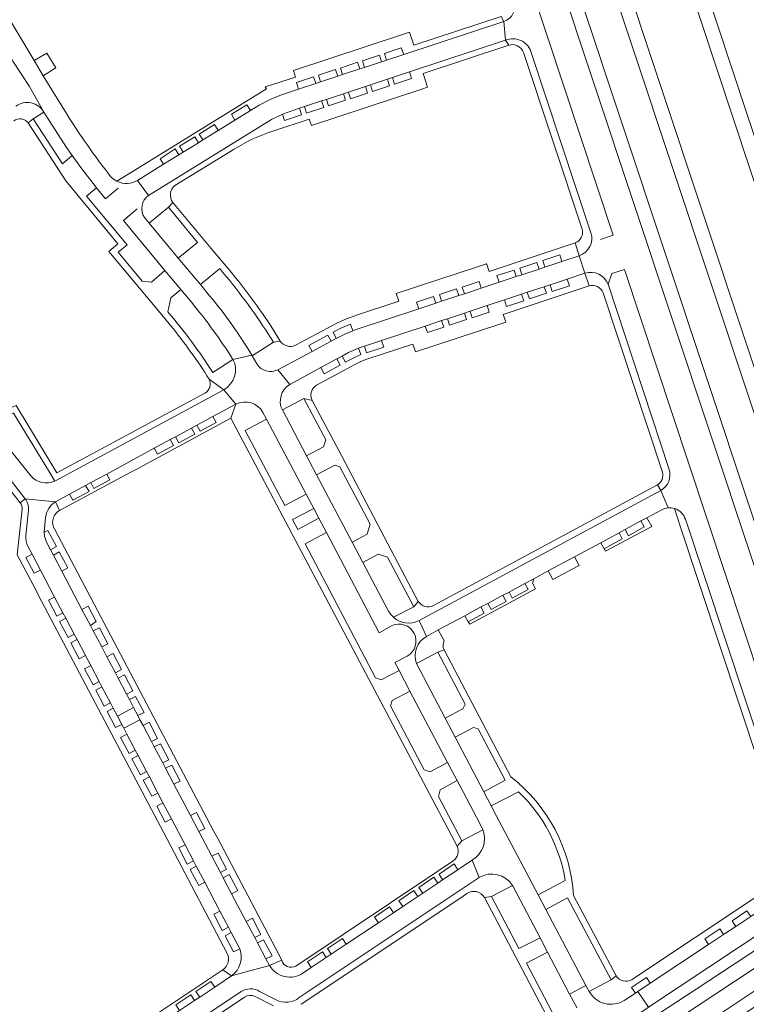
# Model space of a CAD drawing. Header units: metres. Extents: x 166325 to 190320, y 381923 to 404576.
# Tile 69 of 256: x 170916 to 171094, y 385464 to 385706. Entities that reach past the tile are written whole.
import ezdxf

# ---------------------------------------------------------------- set-up
doc = ezdxf.new("R2010")
doc.units = ezdxf.units.M
doc.layers.add('B-WE-VH-VERHARDING_ASFALT-GV', color=8, linetype='Continuous', lineweight=18)
doc.layers.add('B-WE-VH-VERHARDING_BETONSTRAATSTEEN-GV', color=8, linetype='Continuous', lineweight=18)

msp = doc.modelspace()

# ---------------------------------------------------------------- linework, layer by layer
at = {"layer": 'B-WE-VH-VERHARDING_ASFALT-GV', "flags": 128}
for points in [[(171046.282, 385814.873), (171106.428, 385632.936), (171137.475, 385538.925), (171140.676, 385529.233), (171144.294, 385529.395), (171142.959, 385533.437), (171097.335, 385671.572), (171049.865, 385815.295)], [(171027.772, 385813.285), (171123.046, 385526.409), (171124.451, 385522.177), (171127.426, 385524.497), (171124.19, 385534.236), (171031.416, 385813.412)], [(171018.37, 385804.178), (171113.474, 385517.797), (171113.966, 385515.893), (171118.231, 385516.843)], [(171116.926, 385518.399), (171115.187, 385523.635), (171021.646, 385805.277)], [(171050.552, 385443.516), (171051.836, 385444.355), (171054.055, 385445.806), (171058.259, 385448.555), (171065.657, 385453.392), (171068.142, 385455.017), (171070.377, 385456.478), (171071.653, 385457.313), (171105.092, 385479.493), (171107.838, 385481.606), (171110.068, 385483.53), (171110.289, 385483.684), (171109.438, 385488.577), (171108.204, 385486.913)], [(171103.762, 385482.84), (171081.331, 385468.009), (171069.673, 385460.434), (171068.288, 385459.513), (171066.098, 385458.082), (171063.579, 385456.394), (171056.315, 385451.632), (171052.064, 385448.828), (171049.871, 385447.359), (171048.544, 385446.484), (170966.05, 385391.318), (170964.437, 385390.244), (170962.214, 385388.763), (170959.71, 385387.096), (170954.947, 385383.923), (170956.959, 385381.132), (170961.072, 385383.873), (170964.592, 385386.219), (170966.367, 385387.403), (170967.887, 385388.416), (171019.162, 385422.593), (171025.843, 385427.046), (171050.552, 385443.516)]]:
    msp.add_lwpolyline(points, dxfattribs=at)
msp.add_lwpolyline([(171115.056, 385476.684), (171113.145, 385479.504), (171104.555, 385473.591), (171079.112, 385456.614), (171080.941, 385453.921)], close=True, dxfattribs=at)
at = {"layer": 'B-WE-VH-VERHARDING_BETONSTRAATSTEEN-GV', "flags": 128}
for points in [[(171057.837, 385651.807), (171060.962, 385652.876), (171024.822, 385762.198)], [(170892.951, 385729.137), (170893.362, 385728.481), (170895.772, 385725.261), (170897.017, 385723.482), (170905.154, 385710.246), (170913.608, 385696.127), (170913.959, 385695.455), (170918.017, 385689.26), (170921.525, 385682.947), (170927.101, 385674.353), (170928.5, 385672.35), (170930.577, 385669.455), (170934.398, 385664.471), (170936.606, 385661.758), (170939.768, 385664.382)], [(170927.05, 385682.65), (170921.332, 385691.92), (170919.131, 385695.605), (170908.779, 385712.927), (170908.292, 385714.022), (170908.048, 385715.194)], [(171034.223, 385705.221), (171033.537, 385706.448), (171012.141, 385699.382), (171011.096, 385702.605), (171009.622, 385702.118), (170982.64, 385693.202), (170983.14, 385691.592), (170975.761, 385689.168), (170976.023, 385688.675), (170942.316, 385667.838), (170939.43, 385666.054)], [(170944.502, 385666.271), (170950.852, 385670.203), (170949.981, 385671.561), (170953.702, 385673.956), (170954.586, 385672.515), (170955.685, 385673.195), (170954.779, 385674.613), (170958.527, 385676.949), (170959.405, 385675.499), (170960.501, 385676.177), (170959.602, 385677.61), (170963.349, 385679.926), (170964.248, 385678.498), (170968.334, 385681.028), (170967.477, 385682.47), (170971.216, 385684.803), (170972.11, 385683.367), (170974.265, 385684.701), (170976.916, 385686.094), (170979.692, 385687.24), (170983.914, 385688.634), (170983.386, 385690.246), (170987.573, 385691.628), (170988.108, 385690.017), (170989.317, 385690.415), (170988.789, 385692.028), (170992.963, 385693.416), (170993.502, 385691.795), (170994.708, 385692.193), (170994.169, 385693.804), (170998.346, 385695.199), (170998.887, 385693.571), (171000.091, 385693.968), (170999.558, 385695.592), (171003.757, 385696.97), (171004.257, 385695.342), (171005.479, 385695.745), (171004.951, 385697.36), (171009.042, 385698.764), (171009.664, 385697.125), (171034.223, 385705.221)], [(171033.537, 385706.448), (171034.223, 385705.221)], [(171034.223, 385705.221), (171034.632, 385700.601)], [(171014.09, 385688.609), (171015.514, 385689.078), (171014.397, 385692.474), (171035.388, 385699.405), (171034.632, 385700.601), (171011.074, 385692.833), (171011.601, 385691.211), (171007.432, 385689.843), (171006.911, 385691.462), (171005.691, 385691.06), (171006.221, 385689.446), (171002.042, 385688.056), (171001.493, 385689.676), (171000.297, 385689.282), (171000.827, 385687.663), (170996.636, 385686.277), (170996.115, 385687.904), (170994.911, 385687.508), (170995.436, 385685.886), (170991.251, 385684.522), (170990.715, 385686.125), (170989.5, 385685.724), (170990.068, 385684.112), (170985.86, 385682.73), (170985.325, 385684.349), (170984.129, 385683.955), (170984.664, 385682.344), (170980.475, 385680.947), (170979.936, 385682.508), (170977.292, 385681.21), (170947.189, 385662.573)], [(171034.632, 385700.601), (171035.388, 385699.405)], [(171040.811, 385697.874), (171055.525, 385653.44)], [(170921.525, 385682.947), (170918.017, 385689.26), (170913.959, 385695.455)], [(171039.035, 385697.605), (171053.332, 385654.324)], [(170977.621, 385678.364), (170986.548, 385681.286), (170987.044, 385679.689), (171014.09, 385688.609)], [(170917.67, 385680.343), (170918.944, 385681.325), (170921.525, 385682.947)], [(170928.5, 385672.35), (170926.078, 385670.32), (170918.944, 385681.325), (170917.67, 385680.343), (170926.935, 385666.133), (170939.674, 385650.683), (170937.46, 385648.86), (170950.797, 385632.837), (170952.544, 385630.738)], [(170953.621, 385664.971), (170968.124, 385673.915)], [(170951.917, 385634.031), (170952.599, 385637.471), (170955.038, 385639.553), (170951.193, 385644.164), (170947.862, 385641.353), (170945.618, 385641.578), (170939.717, 385648.649), (170941.926, 385650.454), (170931.961, 385662.382), (170934.398, 385664.471), (170930.577, 385669.455), (170928.5, 385672.35)], [(170939.43, 385666.054), (170938.602, 385666.564), (170937.881, 385667.218)], [(170947.189, 385662.573), (170944.502, 385666.271)], [(170944.422, 385659.282), (170941, 385656.439)], [(170946.188, 385657.162), (170947.318, 385655.804), (170952.027, 385659.665), (170953.123, 385660.868)], [(170962.889, 385649.096), (170953.123, 385660.868), (170952.027, 385659.665), (170959.151, 385651.077), (170954.46, 385647.219), (170959.863, 385640.724), (170964.598, 385644.655)], [(170962.122, 385638.004), (170959.863, 385640.724), (170954.46, 385647.219), (170947.318, 385655.804), (170946.188, 385657.162)], [(170941, 385656.439), (170951.193, 385644.164), (170955.038, 385639.553), (170957.744, 385636.302)], [(171017.545, 385636.187), (171018.925, 385636.642), (171018.404, 385638.26), (171022.595, 385639.655), (171023.128, 385638.031), (171024.53, 385638.494), (171023.981, 385640.107), (171028.178, 385641.493), (171028.653, 385639.856), (171033.03, 385641.301), (171032.507, 385642.919), (171036.701, 385644.29), (171037.235, 385642.69), (171038.624, 385643.149), (171038.114, 385644.769), (171042.306, 385646.154), (171042.825, 385644.536), (171044.223, 385644.998), (171043.711, 385646.618), (171047.912, 385647.989), (171048.409, 385646.38), (171052.63, 385647.775), (171051.682, 385650.918), (171030.621, 385643.963), (171029.967, 385645.853), (171029.906, 385645.832), (171028.487, 385645.338), (171007.839, 385638.536), (171008.473, 385636.634), (170998.134, 385633.228), (170995.276, 385632.191), (170993.456, 385631.392), (170983.126, 385625.858)], [(171051.682, 385650.918), (171052.63, 385647.775)], [(170966.176, 385645.219), (170962.889, 385649.096)], [(171052.63, 385647.775), (171054.058, 385643.501)], [(171033.186, 385631.056), (171034.65, 385631.54), (171034.699, 385631.557), (171034.035, 385633.414), (171055.071, 385640.385), (171054.058, 385643.501), (171049.706, 385642.062), (171050.238, 385640.46), (171046.056, 385639.056), (171045.5, 385640.672), (171044.101, 385640.209), (171044.647, 385638.603), (171040.455, 385637.211), (171039.921, 385638.828), (171038.51, 385638.362), (171039.059, 385636.76), (171034.852, 385635.363), (171034.318, 385636.975), (171030.104, 385635.593), (171030.565, 385633.953), (171026.457, 385632.602), (171025.956, 385634.219), (171024.54, 385633.75), (171025.057, 385632.141), (171020.871, 385630.77), (171020.349, 385632.361), (171018.948, 385631.897), (171019.474, 385630.292), (171015.473, 385628.976), (171014.951, 385630.573), (171004.257, 385627.031), (171004.765, 385625.42), (171000.561, 385624.039), (171000.024, 385625.629), (170998.616, 385625.127), (170999.161, 385623.551), (170997.115, 385622.64), (170995.386, 385621.701), (170994.572, 385623.196), (170993.28, 385622.496), (170994.08, 385621.015), (170990.203, 385618.892), (170989.399, 385620.393), (170981.732, 385616.24)], [(171054.058, 385643.501), (171055.071, 385640.385)], [(171063.753, 385644.432), (171060.651, 385643.402), (171059.7, 385640.796), (171074.699, 385595.436)], [(171059.7, 385640.796), (171060.651, 385643.402)], [(171107.828, 385511.17), (171106.96, 385513.795), (171106.336, 385515.682), (171079.424, 385597.051), (171063.753, 385644.432)], [(171074.699, 385595.436), (171059.7, 385640.796)], [(170978.841, 385619.854), (170987.247, 385624.364), (170986.425, 385625.831), (170991.073, 385628.354), (170991.861, 385626.854), (170992.977, 385627.465), (170993.137, 385627.553), (170992.364, 385629.062), (170994.252, 385630.046), (170996.591, 385631.005), (170997.165, 385629.422), (170997.499, 385629.549), (171013.342, 385634.799), (171012.809, 385636.399), (171016.99, 385637.795), (171017.545, 385636.187)], [(171058.5, 385638.69), (171073.023, 385594.733)], [(170988.307, 385616.079), (170997.818, 385621.228), (170999.15, 385621.863), (171000.595, 385622.42), (171011.897, 385626.127), (171012.53, 385624.222), (171033.186, 385631.056)], [(170976.492, 385628.64), (170977.767, 385626.59), (170979.435, 385626.884), (170977.781, 385629.595)], [(170979.435, 385626.884), (170977.767, 385626.59), (170972.575, 385623.259), (170973.684, 385621.276)], [(170967.847, 385622.405), (170972.482, 385623.427)], [(170973.684, 385621.276), (170972.575, 385623.259), (170972.482, 385623.427), (170967.847, 385622.405)], [(170967.847, 385622.405), (170962.898, 385619.17)], [(170981.732, 385616.24), (170978.841, 385619.854)], [(170906.899, 385605.066), (170906.463, 385606.131), (170908.25, 385606.858), (170914.106, 385609.241), (170922.884, 385594.728), (170924.185, 385592.578), (170965.605, 385614.969), (170962.016, 385617.527)], [(170962.016, 385617.527), (170965.605, 385614.969)], [(170961.078, 385614.18), (170924.702, 385594.561), (170914.731, 385611.078), (170910.951, 385609.543), (170909.346, 385611.565), (170908.442, 385610.884), (170909.864, 385609.102), (170884.804, 385598.929), (170883.274, 385598.307), (170882.464, 385597.978), (170865.99, 385591.298)], [(170952.485, 385602.724), (170953.785, 385603.427), (170957.69, 385605.539), (170959.009, 385606.252), (170962.91, 385608.361), (170968.543, 385611.407), (170965.605, 385614.969), (170924.185, 385592.578)], [(170965.605, 385614.969), (170968.543, 385611.407)], [(170968.543, 385611.407), (170967.358, 385608.004), (171022.744, 385503.089), (171023.904, 385504.361), (171018.187, 385515.248), (171018.582, 385516.9), (171022.75, 385519.167), (171020.413, 385523.602), (171016.175, 385521.321), (171014.685, 385521.834), (171006.427, 385537.446), (171006.83, 385538.782), (171011.19, 385541.099), (171008.529, 385546.147), (171004.155, 385543.873), (171002.76, 385544.372), (170985.52, 385577.174), (170990.723, 385579.928), (170988.861, 385583.461), (170983.693, 385580.706), (170982.386, 385583.146), (170987.621, 385585.813)], [(170979.939, 385610.022), (170985.194, 385612.819), (170987.266, 385612.334)], [(170987.621, 385585.813), (170985.745, 385589.373), (170980.548, 385586.565), (170970.84, 385604.972), (170976.066, 385607.734), (170975.192, 385609.392)], [(170975.192, 385609.392), (170976.066, 385607.734), (170985.745, 385589.373), (170987.621, 385585.813), (170988.861, 385583.461), (170990.723, 385579.928), (171003.644, 385555.416), (171006.702, 385557.1)], [(171007.122, 385559.201), (171006.487, 385559.881), (171005.973, 385560.659), (171001.237, 385569.642), (170999.653, 385572.648), (170997.041, 385577.601), (170988.343, 385594.099), (170985.89, 385598.752), (170979.939, 385610.022)], [(170908.941, 385598.466), (170916.96, 385588.204), (170924.345, 385587.506), (170927.81, 385589.38), (170931.724, 385591.497), (170933.015, 385592.195), (170936.912, 385594.302), (170948.585, 385600.615), (170952.485, 385602.724)], [(170918.327, 385593.816), (170911.512, 385602.445)], [(170908.284, 385596.74), (170915.756, 385587.215)], [(170915.756, 385587.215), (170916.96, 385588.204), (170908.941, 385598.466)], [(171013.413, 385558.378), (171072.659, 385590.274)], [(171074.396, 385586.005), (171072.659, 385590.274), (171013.413, 385558.378), (171015.239, 385554.502), (171018.114, 385556.092), (171024.659, 385559.572), (171028.578, 385561.73), (171030.249, 385562.58), (171033.965, 385564.575), (171035.453, 385565.377), (171039.331, 385567.499), (171041.509, 385568.632), (171045.084, 385570.555), (171051.489, 385573.997)], [(171072.659, 385590.274), (171071.801, 385591.613), (171016.96, 385562.073)], [(171071.801, 385591.613), (171072.659, 385590.274)], [(171072.659, 385590.274), (171074.396, 385586.005)], [(170916.96, 385588.204), (170915.756, 385587.215)], [(170924.345, 385587.506), (170916.96, 385588.204)], [(170925.367, 385585.333), (170924.345, 385587.506)], [(170916.21, 385585.712), (170914.993, 385574.522), (170919.529, 385565.915), (170920.167, 385564.703), (170938.005, 385530.797), (170950.813, 385506.506), (170951.726, 385504.775), (170966.45, 385476.755)], [(170917.096, 385579.191), (170917.772, 385585.474)], [(171051.489, 385573.997), (171057.934, 385577.458), (171062.404, 385579.864), (171063.882, 385580.679), (171067.747, 385582.807), (171069.248, 385583.593), (171072.863, 385585.536), (171072.885, 385585.548)], [(171075.992, 385585.842), (171077.483, 385581.305), (171101.45, 385508.801)], [(170921.955, 385583.611), (170921.589, 385580.011), (170922.541, 385580.434), (170924.626, 385576.54), (170923.149, 385575.753), (170923.85, 385574.422), (170925.315, 385575.223), (170927.4, 385571.276), (170925.917, 385570.496), (170930.86, 385561.108), (170932.352, 385561.875), (170934.356, 385558.165), (170932.929, 385557.179), (170933.628, 385555.85), (170935.125, 385556.629), (170937.186, 385552.703), (170935.695, 385551.925), (170936.971, 385549.502), (170938.472, 385550.282), (170940.528, 385546.35), (170939.043, 385545.566), (170939.74, 385544.242), (170941.242, 385545.058), (170943.301, 385541.125), (170941.799, 385540.331), (170942.487, 385539.025), (170943.987, 385539.804), (170946.06, 385535.877), (170944.554, 385535.099), (170945.067, 385534.091), (170945.832, 385532.638), (170947.316, 385533.454), (170949.378, 385529.514), (170947.894, 385528.719), (170948.578, 385527.42), (170950.088, 385528.201), (170952.136, 385524.278), (170950.645, 385523.492), (170951.334, 385522.184), (170952.837, 385522.976), (170954.915, 385519.033), (170953.4, 385518.257), (170957.433, 385510.594), (170958.953, 385511.361), (170960.975, 385507.396), (170959.501, 385506.666), (170962.689, 385500.607), (170964.196, 385501.374), (170966.245, 385497.427), (170964.758, 385496.676), (170965.447, 385495.367), (170966.946, 385496.161), (170969.014, 385492.21), (170967.523, 385491.423), (170971.099, 385484.627), (170972.605, 385485.417), (170974.676, 385481.481), (170973.166, 385480.7), (170973.854, 385479.394), (170975.34, 385480.17), (170977.442, 385476.24), (170975.916, 385475.476), (170976.791, 385473.812), (170979.79, 385475.136), (170964.017, 385505.115)], [(170925.917, 385570.496), (170923.85, 385574.422), (170923.149, 385575.753), (170922.177, 385577.598), (170921.68, 385579.089), (170921.589, 385580.011), (170921.955, 385583.611)], [(171103.189, 385509.264), (171078.65, 385583.205)], [(170964.017, 385505.115), (170963.103, 385506.849), (170947.559, 385536.347), (170924.185, 385580.697)], [(170964.664, 385487.184), (170960.937, 385494.267), (170959.444, 385493.483), (170957.381, 385497.4), (170958.867, 385498.201), (170958.183, 385499.502), (170956.656, 385498.71), (170954.601, 385502.655), (170956.114, 385503.433), (170952.785, 385509.761), (170951.271, 385508.979), (170949.208, 385512.893), (170950.705, 385513.712), (170949.441, 385516.115), (170947.94, 385515.337), (170945.86, 385519.267), (170947.369, 385520.053), (170946.686, 385521.352), (170945.167, 385520.601), (170943.099, 385524.487), (170944.613, 385525.292), (170943.931, 385526.588), (170942.395, 385525.781), (170940.332, 385529.727), (170941.866, 385530.513), (170941.08, 385532.005), (170940.59, 385532.945), (170939.077, 385532.172), (170936.993, 385536.09), (170938.521, 385536.876), (170937.824, 385538.2), (170936.328, 385537.393), (170934.267, 385541.35), (170935.755, 385542.131), (170935.077, 385543.419), (170933.565, 385542.643), (170931.47, 385546.574), (170932.996, 385547.372), (170931.721, 385549.796), (170930.212, 385548.991), (170928.142, 385552.919), (170929.659, 385553.711), (170928.961, 385555.038), (170927.454, 385554.239), (170925.387, 385558.185), (170926.894, 385558.965), (170926.21, 385560.264), (170924.699, 385559.485), (170922.643, 385563.412), (170924.166, 385564.148), (170920.716, 385570.7), (170919.188, 385569.97), (170917.141, 385573.872), (170918.628, 385574.667), (170917.614, 385576.593)], [(170917.614, 385576.593), (170918.628, 385574.667), (170920.716, 385570.7), (170924.166, 385564.148), (170926.21, 385560.264), (170926.894, 385558.965), (170928.961, 385555.038), (170929.659, 385553.711), (170931.721, 385549.796), (170932.996, 385547.372), (170935.077, 385543.419), (170935.755, 385542.131), (170937.824, 385538.2), (170938.521, 385536.876), (170939.529, 385534.962), (170943.51, 385537.081), (170942.487, 385539.025), (170941.799, 385540.331), (170939.74, 385544.242), (170939.043, 385545.566), (170936.971, 385549.502), (170935.695, 385551.925), (170933.628, 385555.85), (170932.929, 385557.179), (170930.86, 385561.108), (170925.917, 385570.496)], [(171013.24, 385563.061), (171012.122, 385561.738), (171007.122, 385559.201)], [(171015.239, 385554.502), (171013.413, 385558.378)], [(171019.56, 385553.441), (171018.114, 385556.092), (171015.239, 385554.502)], [(171012.765, 385547.835), (171017.994, 385550.63), (171019.532, 385551.193)], [(171019.532, 385551.193), (171017.994, 385550.63), (171024.725, 385537.872), (171024.17, 385536.728), (171019.79, 385534.423), (171022.246, 385529.772), (171026.726, 385532.156), (171027.923, 385531.814), (171031.257, 385525.446), (171034.516, 385519.254), (171029.251, 385516.433), (171031.121, 385512.959), (171037.754, 385516.441)], [(171035.925, 385520.066), (171032.444, 385526.608), (171019.532, 385551.193)], [(171010.524, 385549.672), (171007.491, 385548.117), (171008.529, 385546.147), (171011.19, 385541.099), (171020.413, 385523.602), (171022.75, 385519.167), (171028.282, 385508.674), (171029.053, 385507.084)], [(171036.307, 385493.46), (171036.44, 385493.237), (171036.563, 385493.009), (171043.049, 385480.656), (171044.903, 385477.126), (171050.295, 385466.858), (171054.308, 385468.966), (171044.494, 385487.577), (171042.61, 385491.149), (171032.346, 385510.64), (171031.121, 385512.959), (171029.251, 385516.433), (171022.246, 385529.772), (171019.79, 385534.423), (171012.765, 385547.835)], [(170959.501, 385506.666), (170957.433, 385510.594), (170953.4, 385518.257), (170951.334, 385522.184), (170950.645, 385523.492), (170948.578, 385527.42), (170947.894, 385528.719), (170945.832, 385532.638), (170945.067, 385534.091), (170941.08, 385532.005), (170941.866, 385530.513), (170943.931, 385526.588), (170944.613, 385525.292), (170946.686, 385521.352), (170947.369, 385520.053), (170949.441, 385516.115), (170950.705, 385513.712), (170952.785, 385509.761), (170956.114, 385503.433), (170958.183, 385499.502), (170958.867, 385498.201), (170960.937, 385494.267), (170964.664, 385487.184), (170966.732, 385483.254), (170967.421, 385481.943), (170969.489, 385477.972)], [(170967.511, 385471.308), (170976.791, 385473.812), (170975.916, 385475.476), (170973.854, 385479.394), (170973.166, 385480.7), (170971.099, 385484.627), (170967.523, 385491.423), (170965.447, 385495.367), (170964.758, 385496.676), (170962.689, 385500.607), (170959.501, 385506.666)], [(171029.053, 385507.084), (171023.904, 385504.361), (171022.744, 385503.089)], [(171021.786, 385499.493), (171017.998, 385496.959), (170983.204, 385473.718)], [(171025.929, 385493.93), (171028.164, 385495.423), (171026.394, 385499.654), (171023.815, 385497.922), (171022.916, 385497.321), (171019.204, 385494.84), (171018.004, 385494.038), (171014.323, 385491.577), (171013.091, 385490.754), (171009.421, 385488.301), (171007.136, 385486.774), (171003.471, 385484.325), (170995.604, 385479.067), (170991.932, 385476.613), (170990.696, 385475.786), (170987.025, 385473.332), (170984.986, 385471.97)], [(170984.986, 385471.97), (170987.025, 385473.332), (170986.083, 385474.762), (170989.768, 385477.226), (170990.696, 385475.786), (170991.932, 385476.613), (170990.996, 385478.034), (170994.681, 385480.499), (170995.604, 385479.067), (171003.471, 385484.325), (171002.533, 385485.733), (171006.206, 385488.214), (171007.136, 385486.774), (171009.421, 385488.301), (171008.467, 385489.724), (171012.155, 385492.188), (171013.091, 385490.754), (171014.323, 385491.577), (171013.387, 385493.004), (171017.072, 385495.459), (171018.004, 385494.038), (171019.204, 385494.84), (171018.307, 385496.229), (171021.993, 385498.745), (171022.916, 385497.321)], [(171022.916, 385497.321), (171023.815, 385497.922), (171026.394, 385499.654)], [(171026.394, 385499.654), (171028.164, 385495.423)], [(171028.164, 385495.423), (171025.929, 385493.93), (170984.093, 385465.971)], [(170984.093, 385465.971), (171025.929, 385493.93)], [(171029.434, 385490.506), (171031.167, 385490.744), (171036.307, 385493.46)], [(171049.245, 385494.674), (171042.61, 385491.149), (171044.494, 385487.577), (171049.75, 385490.408), (171060.449, 385470.295), (171061.733, 385471.341), (171051.267, 385490.997)], [(170984.526, 385464.336), (171023.892, 385490.626)], [(171023.892, 385490.626), (171025.086, 385491.472)], [(171095.902, 385490.611), (171065.964, 385470.665), (171065.52, 385470.368)], [(170969.489, 385477.972), (170967.955, 385477.227), (170965.895, 385481.148), (170967.421, 385481.943), (170966.732, 385483.254), (170965.232, 385482.457), (170963.161, 385486.39), (170964.664, 385487.184)], [(171096.335, 385486.995), (171094.669, 385485.885), (171090.991, 385483.436), (171088.022, 385481.459), (171084.329, 385479), (171070.063, 385469.499), (171067.033, 385467.45), (171069.607, 385463.61), (171099.137, 385483.224)], [(171084.329, 385479), (171083.421, 385480.399), (171087.079, 385482.849), (171088.022, 385481.459), (171090.991, 385483.436), (171090.093, 385484.791), (171093.734, 385487.269), (171094.669, 385485.885), (171096.335, 385486.995)], [(171063.662, 385465.277), (171066.398, 385467.059), (171065.462, 385468.458), (171069.138, 385470.903), (171070.063, 385469.499), (171084.329, 385479)], [(170976.791, 385473.812), (170967.511, 385471.308), (170963.385, 385468.553), (170959.69, 385466.086), (170958.433, 385465.233), (170954.754, 385462.779), (170939.081, 385452.327), (170935.389, 385449.865), (170934.165, 385449.048), (170930.485, 385446.594), (170928.32, 385445.137), (170925.37, 385443.151), (170927.747, 385439.31), (170930.825, 385441.368), (170969.846, 385467.451)], [(170979.79, 385475.136), (170976.791, 385473.812)], [(170965.403, 385472.821), (170967.511, 385471.308)], [(171061.733, 385471.341), (171060.449, 385470.295), (171055.088, 385467.486)], [(171055.088, 385467.486), (171054.308, 385468.966), (171050.295, 385466.858), (171052.026, 385463.561), (171052.073, 385463.47)], [(170969.846, 385467.451), (170930.825, 385441.368), (170927.747, 385439.31), (170931.168, 385439.676), (170970.64, 385466.101)], [(170973.289, 385466.269), (170977.776, 385463.982)], [(170974.353, 385467.505), (170978.399, 385465.432)], [(171064.618, 385460.261), (171066.863, 385461.758), (171068.197, 385462.674), (171069.607, 385463.61), (171067.033, 385467.45), (171066.398, 385467.059), (171063.662, 385465.277)]]:
    msp.add_lwpolyline(points, dxfattribs=at)
at = {"layer": 'B-WE-VH-VERHARDING_BETONSTRAATSTEEN-GV'}
for points in [[(171036.756, 385710.229, -0.4083081), (171034.223, 385705.221)], [(171040.811, 385697.874, 0.4295548), (171034.632, 385700.601)], [(171035.388, 385699.405, -0.4006527), (171039.035, 385697.605)], [(170921.525, 385682.947, 0.450846), (170914.678, 385684.442)], [(170914.173, 385680.849, -0.4146012), (170917.67, 385680.343)], [(170937.881, 385667.218, -0.0253315), (170927.05, 385682.65)], [(170968.124, 385673.915, -0.0571167), (170977.621, 385678.364)], [(170944.502, 385666.271, -0.2565069), (170939.43, 385666.054)], [(170953.123, 385660.868, -0.4130886), (170953.621, 385664.971)], [(170947.189, 385662.573, 0.4134042), (170946.188, 385657.162)], [(171053.332, 385654.324, -0.3835656), (171051.682, 385650.918)], [(171055.525, 385653.44, -0.4050903), (171052.63, 385647.775)], [(170977.781, 385629.595, 0.0317742), (170966.176, 385645.219)], [(170964.598, 385644.655, -0.0321215), (170976.492, 385628.64)], [(171054.058, 385643.501, -0.3985807), (171059.7, 385640.796)], [(171055.071, 385640.385, -0.400261), (171058.5, 385638.69)], [(170972.482, 385623.427, 0.0374974), (170962.122, 385638.004)], [(170957.744, 385636.302, -0.0312081), (170967.847, 385622.405)], [(170962.898, 385619.17, 0.035784), (170951.917, 385634.031)], [(170952.544, 385630.738, -0.0308196), (170962.016, 385617.527)], [(170983.126, 385625.858, -0.3770253), (170979.435, 385626.884)], [(170965.605, 385614.969, 0.4098379), (170967.847, 385622.405)], [(170973.684, 385621.276, 0.3837203), (170978.841, 385619.854)], [(170962.016, 385617.527, -0.3872597), (170961.078, 385614.18)], [(170979.939, 385610.022, -0.3937233), (170981.732, 385616.24)], [(170987.266, 385612.334, -0.3961171), (170988.307, 385616.079)], [(170968.543, 385611.407, -0.4054545), (170975.192, 385609.392)], [(171073.023, 385594.733, -0.339318), (171071.801, 385591.613)], [(171074.699, 385595.436, -0.3459625), (171072.659, 385590.274)], [(170924.185, 385592.578, -0.327274), (170918.327, 385593.816)], [(170915.756, 385587.215, -0.159931), (170916.21, 385585.712)], [(170917.772, 385585.474, 0.1848199), (170916.96, 385588.204)], [(170924.345, 385587.506, 0.2228304), (170921.955, 385583.611)], [(170924.185, 385580.697, -0.4330717), (170925.367, 385585.333)], [(171072.885, 385585.548, -0.0985983), (171074.396, 385586.005)], [(171074.396, 385586.005, -0.0996089), (171075.992, 385585.842)], [(171078.65, 385583.205, 0.244948), (171075.992, 385585.842)], [(170917.096, 385579.191, 0.1273741), (170917.614, 385576.593)], [(171016.96, 385562.073, -0.39161), (171013.24, 385563.061)], [(171007.122, 385559.201, 0.3127492), (171013.413, 385558.378)], [(171006.702, 385557.1, -0.9718501), (171010.524, 385549.672)], [(171012.765, 385547.835, -0.3677031), (171015.239, 385554.502)], [(171019.532, 385551.193, -0.2091479), (171019.56, 385553.441)], [(171051.267, 385490.997, 0.2153269), (171035.925, 385520.066)], [(171037.754, 385516.441, -0.1632054), (171049.245, 385494.674)], [(171029.053, 385507.084, -0.3667506), (171026.394, 385499.654)], [(171022.744, 385503.089, -0.363222), (171021.786, 385499.493)], [(171036.307, 385493.46, 0.4079639), (171028.164, 385495.423)], [(171025.086, 385491.472, -0.43919), (171029.434, 385490.506)], [(170966.45, 385476.755, -0.3637288), (170965.403, 385472.821)], [(170967.511, 385471.308, 0.3438866), (170969.489, 385477.972)], [(170976.791, 385473.812, 0.4282359), (170984.986, 385471.97)], [(170983.204, 385473.718, -0.4819552), (170979.79, 385475.136)], [(171065.52, 385470.368, -0.4164356), (171061.733, 385471.341)], [(170969.846, 385467.451, -0.2879238), (170974.353, 385467.505)], [(170970.64, 385466.101, -0.2553109), (170973.289, 385466.269)], [(171063.662, 385465.277, -0.4304843), (171055.088, 385467.486)], [(170978.399, 385465.432, 0.2906358), (170984.093, 385465.971)]]:
    msp.add_lwpolyline(points, format="xyb", dxfattribs=at)
at = {"layer": 'B-WE-VH-VERHARDING_BETONSTRAATSTEEN-GV', "flags": 128}
for points in [[(170994.911, 385687.508), (170996.115, 385687.904), (171000.297, 385689.282), (171001.493, 385689.676), (171005.691, 385691.06), (171006.911, 385691.462), (171011.074, 385692.833), (171034.632, 385700.601), (171034.223, 385705.221), (171009.664, 385697.125), (171005.479, 385695.745), (171004.257, 385695.342), (171000.091, 385693.968), (170998.887, 385693.571), (170994.708, 385692.193), (170993.502, 385691.795), (170989.317, 385690.415), (170988.108, 385690.017), (170983.914, 385688.634), (170979.692, 385687.24), (170976.916, 385686.094), (170974.265, 385684.701), (170972.11, 385683.367), (170968.334, 385681.028), (170964.248, 385678.498), (170960.501, 385676.177), (170959.405, 385675.499), (170955.685, 385673.195), (170954.586, 385672.515), (170950.852, 385670.203), (170944.502, 385666.271), (170947.189, 385662.573), (170977.292, 385681.21), (170979.936, 385682.508), (170984.129, 385683.955), (170985.325, 385684.349), (170989.5, 385685.724), (170990.715, 385686.125)], [(171005.479, 385695.745), (171009.664, 385697.125), (171009.042, 385698.764), (171004.951, 385697.36)], [(170922.233, 385697.421), (170919.131, 385695.605), (170921.332, 385691.92), (170924.457, 385693.852)], [(171000.091, 385693.968), (171004.257, 385695.342), (171003.757, 385696.97), (170999.558, 385695.592)], [(170989.317, 385690.415), (170993.502, 385691.795), (170992.963, 385693.416), (170988.789, 385692.028)], [(170994.708, 385692.193), (170998.887, 385693.571), (170998.346, 385695.199), (170994.169, 385693.804)], [(170983.914, 385688.634), (170988.108, 385690.017), (170987.573, 385691.628), (170983.386, 385690.246)], [(171005.691, 385691.06), (171001.493, 385689.676), (171002.042, 385688.056), (171006.221, 385689.446)], [(171011.074, 385692.833), (171006.911, 385691.462), (171007.432, 385689.843), (171011.601, 385691.211)], [(171000.297, 385689.282), (170996.115, 385687.904), (170996.636, 385686.277), (171000.827, 385687.663)], [(170994.911, 385687.508), (170990.715, 385686.125), (170991.251, 385684.522), (170995.436, 385685.886)], [(170972.11, 385683.367), (170971.216, 385684.803), (170967.477, 385682.47), (170968.334, 385681.028)], [(170984.129, 385683.955), (170979.936, 385682.508), (170980.475, 385680.947), (170984.664, 385682.344)], [(170989.5, 385685.724), (170985.325, 385684.349), (170985.86, 385682.73), (170990.068, 385684.112)], [(170964.248, 385678.498), (170963.349, 385679.926), (170959.602, 385677.61), (170960.501, 385676.177)], [(170959.405, 385675.499), (170958.527, 385676.949), (170954.779, 385674.613), (170955.685, 385673.195)], [(170954.586, 385672.515), (170953.702, 385673.956), (170949.981, 385671.561), (170950.852, 385670.203)], [(171024.54, 385633.75), (171025.956, 385634.219), (171030.104, 385635.593), (171034.318, 385636.975), (171038.51, 385638.362), (171039.921, 385638.828), (171044.101, 385640.209), (171045.5, 385640.672), (171049.706, 385642.062), (171054.058, 385643.501), (171052.63, 385647.775), (171048.409, 385646.38), (171044.223, 385644.998), (171042.825, 385644.536), (171038.624, 385643.149), (171037.235, 385642.69), (171033.03, 385641.301), (171028.653, 385639.856), (171024.53, 385638.494), (171023.128, 385638.031), (171018.925, 385636.642), (171017.545, 385636.187), (171013.342, 385634.799), (170997.499, 385629.549), (170997.165, 385629.422), (170995.247, 385628.615), (170993.137, 385627.553), (170992.977, 385627.465), (170991.861, 385626.854), (170987.247, 385624.364), (170978.841, 385619.854), (170981.732, 385616.24), (170989.399, 385620.393), (170993.28, 385622.496), (170994.572, 385623.196), (170996.177, 385624.066), (170998.616, 385625.127), (171000.024, 385625.629), (171004.257, 385627.031), (171014.951, 385630.573), (171018.948, 385631.897), (171020.349, 385632.361)], [(171044.223, 385644.998), (171048.409, 385646.38), (171047.912, 385647.989), (171043.711, 385646.618)], [(171038.624, 385643.149), (171042.825, 385644.536), (171042.306, 385646.154), (171038.114, 385644.769)], [(171033.03, 385641.301), (171037.235, 385642.69), (171036.701, 385644.29), (171032.507, 385642.919)], [(171024.53, 385638.494), (171028.653, 385639.856), (171028.178, 385641.493), (171023.981, 385640.107)], [(171044.101, 385640.209), (171039.921, 385638.828), (171040.455, 385637.211), (171044.647, 385638.603)], [(171049.706, 385642.062), (171045.5, 385640.672), (171046.056, 385639.056), (171050.238, 385640.46)], [(171013.342, 385634.799), (171017.545, 385636.187), (171016.99, 385637.795), (171012.809, 385636.399)], [(171018.925, 385636.642), (171023.128, 385638.031), (171022.595, 385639.655), (171018.404, 385638.26)], [(171038.51, 385638.362), (171034.318, 385636.975), (171034.852, 385635.363), (171039.059, 385636.76)], [(171030.104, 385635.593), (171025.956, 385634.219), (171026.457, 385632.602), (171030.565, 385633.953)], [(171024.54, 385633.75), (171020.349, 385632.361), (171020.871, 385630.77), (171025.057, 385632.141)], [(170997.165, 385629.422), (170996.591, 385631.005), (170994.252, 385630.046), (170992.364, 385629.062), (170993.137, 385627.553), (170995.247, 385628.615)], [(171018.948, 385631.897), (171014.951, 385630.573), (171015.473, 385628.976), (171019.474, 385630.292)], [(170991.861, 385626.854), (170991.073, 385628.354), (170986.425, 385625.831), (170987.247, 385624.364)], [(171004.257, 385627.031), (171000.024, 385625.629), (171000.561, 385624.039), (171004.765, 385625.42)], [(170998.616, 385625.127), (170996.177, 385624.066), (170994.572, 385623.196), (170995.386, 385621.701), (170997.115, 385622.64), (170999.161, 385623.551)], [(170993.28, 385622.496), (170989.399, 385620.393), (170990.203, 385618.892), (170994.08, 385621.015)], [(170967.358, 385608.004), (170968.543, 385611.407), (170962.91, 385608.361), (170963.707, 385606.908), (170959.794, 385604.769), (170959.009, 385606.252), (170957.69, 385605.539), (170958.486, 385604.063), (170954.588, 385601.945), (170953.785, 385603.427), (170952.485, 385602.724), (170953.275, 385601.252), (170949.382, 385599.135), (170948.585, 385600.615), (170936.912, 385594.302), (170937.715, 385592.839), (170933.794, 385590.736), (170933.015, 385592.195), (170931.724, 385591.497), (170932.603, 385590.03), (170928.612, 385587.908), (170927.81, 385589.38), (170924.345, 385587.506), (170925.367, 385585.333), (170942.644, 385594.66), (170943.949, 385595.365)], [(170987.266, 385612.334), (170985.194, 385612.819), (170990.552, 385602.65), (170990.036, 385600.959), (170985.89, 385598.752), (170988.343, 385594.099), (170992.776, 385596.459), (170994.058, 385596.054), (171001.462, 385581.974), (171000.712, 385579.537), (170997.041, 385577.601), (170999.653, 385572.648), (171003.407, 385574.627), (171005.701, 385573.921), (171012.122, 385561.738), (171013.24, 385563.061), (171005.801, 385577.185), (170994.397, 385598.828)], [(170962.91, 385608.361), (170959.009, 385606.252), (170959.794, 385604.769), (170963.707, 385606.908)], [(170957.69, 385605.539), (170953.785, 385603.427), (170954.588, 385601.945), (170958.486, 385604.063)], [(170952.485, 385602.724), (170948.585, 385600.615), (170949.382, 385599.135), (170953.275, 385601.252)], [(170936.912, 385594.302), (170933.015, 385592.195), (170933.794, 385590.736), (170937.715, 385592.839)], [(170931.724, 385591.497), (170927.81, 385589.38), (170928.612, 385587.908), (170932.603, 385590.03)], [(171070.407, 385581.465), (171069.248, 385583.593), (171067.747, 385582.807), (171068.584, 385581.352), (171064.688, 385579.175), (171063.882, 385580.679), (171062.404, 385579.864), (171063.207, 385578.399), (171058.755, 385575.993), (171059.097, 385575.379)], [(171067.747, 385582.807), (171063.882, 385580.679), (171064.688, 385579.175), (171068.584, 385581.352)], [(170921.589, 385580.011), (170921.68, 385579.089), (170922.177, 385577.598), (170923.149, 385575.753), (170924.626, 385576.54), (170922.541, 385580.434)], [(171062.404, 385579.864), (171057.934, 385577.458), (171058.755, 385575.993), (171063.207, 385578.399)], [(170923.85, 385574.422), (170925.917, 385570.496), (170927.4, 385571.276), (170925.315, 385575.223)], [(170918.628, 385574.667), (170917.141, 385573.872), (170919.188, 385569.97), (170920.716, 385570.7)], [(171051.254, 385571.157), (171052.296, 385571.718), (171052.615, 385571.89), (171051.489, 385573.997), (171045.084, 385570.555), (171046.201, 385568.437)], [(171041.955, 385566.152), (171041.185, 385567.571), (171041.509, 385568.632), (171039.331, 385567.499), (171040.157, 385565.984), (171036.246, 385563.872), (171035.453, 385565.377), (171033.965, 385564.575), (171034.765, 385563.071), (171031.053, 385561.081), (171030.249, 385562.58), (171028.578, 385561.73), (171029.409, 385560.209), (171025.483, 385558.088), (171025.824, 385557.469)], [(171039.331, 385567.499), (171035.453, 385565.377), (171036.246, 385563.872), (171040.157, 385565.984)], [(170924.166, 385564.148), (170922.643, 385563.412), (170924.699, 385559.485), (170926.21, 385560.264)], [(171033.965, 385564.575), (171030.249, 385562.58), (171031.053, 385561.081), (171034.765, 385563.071)], [(170930.86, 385561.108), (170932.929, 385557.179), (170934.356, 385558.165), (170932.352, 385561.875)], [(171028.578, 385561.73), (171024.659, 385559.572), (171025.483, 385558.088), (171029.409, 385560.209)], [(170926.894, 385558.965), (170925.387, 385558.185), (170927.454, 385554.239), (170928.961, 385555.038)], [(170933.628, 385555.85), (170935.695, 385551.925), (170937.186, 385552.703), (170935.125, 385556.629)], [(170929.659, 385553.711), (170928.142, 385552.919), (170930.212, 385548.991), (170931.721, 385549.796)], [(170936.971, 385549.502), (170939.043, 385545.566), (170940.528, 385546.35), (170938.472, 385550.282)], [(170932.996, 385547.372), (170931.47, 385546.574), (170933.565, 385542.643), (170935.077, 385543.419)], [(170939.74, 385544.242), (170941.799, 385540.331), (170943.301, 385541.125), (170941.242, 385545.058)], [(170935.755, 385542.131), (170934.267, 385541.35), (170936.328, 385537.393), (170937.824, 385538.2)], [(170942.487, 385539.025), (170943.51, 385537.081), (170944.554, 385535.099), (170946.06, 385535.877), (170943.987, 385539.804)], [(170939.529, 385534.962), (170938.521, 385536.876), (170936.993, 385536.09), (170939.077, 385532.172), (170940.59, 385532.945)], [(170944.554, 385535.099), (170943.51, 385537.081), (170939.529, 385534.962), (170940.59, 385532.945), (170941.08, 385532.005), (170945.067, 385534.091)], [(170945.832, 385532.638), (170947.894, 385528.719), (170949.378, 385529.514), (170947.316, 385533.454)], [(170941.866, 385530.513), (170940.332, 385529.727), (170942.395, 385525.781), (170943.931, 385526.588)], [(170948.578, 385527.42), (170950.645, 385523.492), (170952.136, 385524.278), (170950.088, 385528.201)], [(170944.613, 385525.292), (170943.099, 385524.487), (170945.167, 385520.601), (170946.686, 385521.352)], [(170951.334, 385522.184), (170953.4, 385518.257), (170954.915, 385519.033), (170952.837, 385522.976)], [(170947.369, 385520.053), (170945.86, 385519.267), (170947.94, 385515.337), (170949.441, 385516.115)], [(170950.705, 385513.712), (170949.208, 385512.893), (170951.271, 385508.979), (170952.785, 385509.761)], [(170957.433, 385510.594), (170959.501, 385506.666), (170960.975, 385507.396), (170958.953, 385511.361)], [(170956.114, 385503.433), (170954.601, 385502.655), (170956.656, 385498.71), (170958.183, 385499.502)], [(170962.689, 385500.607), (170964.758, 385496.676), (170966.245, 385497.427), (170964.196, 385501.374)], [(170958.867, 385498.201), (170957.381, 385497.4), (170959.444, 385493.483), (170960.937, 385494.267)], [(171022.916, 385497.321), (171021.993, 385498.745), (171018.307, 385496.229), (171019.204, 385494.84)], [(170965.447, 385495.367), (170967.523, 385491.423), (170969.014, 385492.21), (170966.946, 385496.161)], [(171018.004, 385494.038), (171017.072, 385495.459), (171013.387, 385493.004), (171014.323, 385491.577)], [(171013.091, 385490.754), (171012.155, 385492.188), (171008.467, 385489.724), (171009.421, 385488.301)], [(171044.903, 385477.126), (171043.049, 385480.656), (171037.865, 385477.995), (171031.167, 385490.744), (171029.434, 385490.506), (171045.481, 385460.054), (171046.869, 385460.856), (171039.749, 385474.408)], [(171007.136, 385486.774), (171006.206, 385488.214), (171002.533, 385485.733), (171003.471, 385484.325)], [(170964.664, 385487.184), (170963.161, 385486.39), (170965.232, 385482.457), (170966.732, 385483.254)], [(171094.669, 385485.885), (171093.734, 385487.269), (171090.093, 385484.791), (171090.991, 385483.436)], [(170971.099, 385484.627), (170973.166, 385480.7), (170974.676, 385481.481), (170972.605, 385485.417)], [(170967.421, 385481.943), (170965.895, 385481.148), (170967.955, 385477.227), (170969.489, 385477.972)], [(171088.022, 385481.459), (171087.079, 385482.849), (171083.421, 385480.399), (171084.329, 385479)], [(170973.854, 385479.394), (170975.916, 385475.476), (170977.442, 385476.24), (170975.34, 385480.17)], [(170995.604, 385479.067), (170994.681, 385480.499), (170990.996, 385478.034), (170991.932, 385476.613)], [(170990.696, 385475.786), (170989.768, 385477.226), (170986.083, 385474.762), (170987.025, 385473.332)], [(170954.754, 385462.779), (170953.834, 385464.181), (170957.515, 385466.641), (170958.433, 385465.233), (170959.69, 385466.086), (170958.74, 385467.47), (170962.421, 385469.942), (170963.385, 385468.553), (170967.511, 385471.308), (170965.403, 385472.821), (170926.887, 385447.118), (170925.37, 385443.151), (170928.32, 385445.137), (170930.485, 385446.594), (170929.543, 385447.976), (170933.241, 385450.443), (170934.165, 385449.048), (170935.389, 385449.865), (170934.44, 385451.261), (170938.132, 385453.737), (170939.081, 385452.327)], [(170963.385, 385468.553), (170962.421, 385469.942), (170958.74, 385467.47), (170959.69, 385466.086)], [(171070.063, 385469.499), (171069.138, 385470.903), (171065.462, 385468.458), (171066.398, 385467.059), (171067.033, 385467.45)], [(170958.433, 385465.233), (170957.515, 385466.641), (170953.834, 385464.181), (170954.754, 385462.779)]]:
    msp.add_lwpolyline(points, close=True, dxfattribs=at)

doc.saveas('drawing.dxf')
